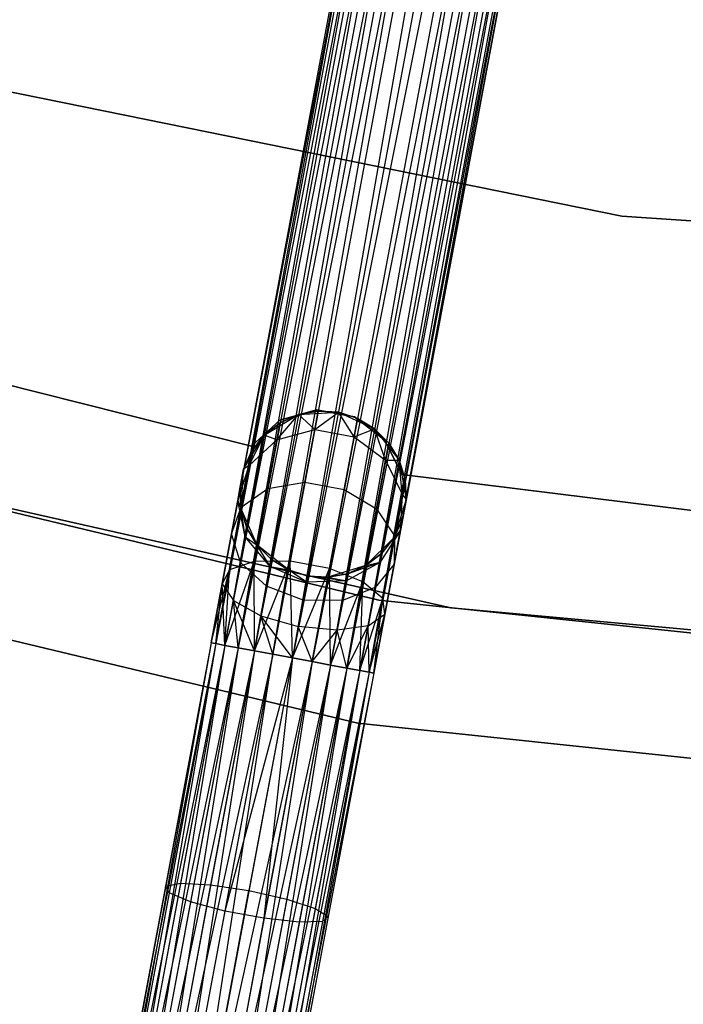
# Model space of a CAD drawing. Extents: x -91 to 92, y -91 to 92.
# Tile 53 of 256: x -15 to -7, y -66 to -54. Entities that reach past the tile are written whole.
import ezdxf

# ---------------------------------------------------------------- set-up
doc = ezdxf.new("R2010")
doc.units = 0
doc.header["$LTSCALE"] = 25.4
doc.layers.get('0').update_dxf_attribs({"linetype": 'CONTINUOUS'})

# ---------------------------------------------------------------- blocks, each defined once
blk = doc.blocks.new('NL2500012258_STL_2')
at = {"color": 0}
for p, q in [((83.471, -42.697, 177.379), (79.934, -61.62, 177.379)), ((83.471, -42.697, 177.621), (79.934, -61.62, 177.379)), ((83.471, -42.697, 177.621), (79.934, -61.62, 177.379)), ((83.471, -42.697, 177.379), (79.934, -61.62, 177.379)), ((79.934, -61.62, 177.379), (83.527, -42.708, 177.145)), ((79.934, -61.62, 177.379), (83.527, -42.708, 177.145)), ((79.99, -61.63, 177.855), (83.471, -42.697, 177.621)), ((79.99, -61.63, 177.855), (83.471, -42.697, 177.621)), ((83.527, -42.708, 177.855), (79.99, -61.63, 177.855)), ((83.527, -42.708, 177.855), (79.99, -61.63, 177.855)), ((83.638, -42.729, 178.068), (79.99, -61.63, 177.855)), ((83.638, -42.729, 178.068), (79.99, -61.63, 177.855)), ((83.527, -42.708, 177.145), (80.1, -61.651, 176.932)), ((83.527, -42.708, 177.145), (80.1, -61.651, 176.932)), ((83.638, -42.729, 176.932), (80.1, -61.651, 176.932)), ((83.638, -42.729, 176.932), (80.1, -61.651, 176.932)), ((80.1, -61.651, 176.932), (83.795, -42.758, 176.751)), ((80.1, -61.651, 176.932), (83.795, -42.758, 176.751)), ((80.258, -61.68, 178.249), (83.638, -42.729, 178.068)), ((80.258, -61.68, 178.249), (83.638, -42.729, 178.068)), ((83.795, -42.758, 178.249), (80.258, -61.68, 178.249)), ((83.795, -42.758, 178.249), (80.258, -61.68, 178.249)), ((83.795, -42.758, 176.751), (80.453, -61.717, 176.615)), ((83.795, -42.758, 176.751), (80.453, -61.717, 176.615)), ((83.99, -42.794, 178.385), (80.258, -61.68, 178.249)), ((83.99, -42.794, 178.385), (80.258, -61.68, 178.249)), ((83.99, -42.794, 176.615), (80.453, -61.717, 176.615)), ((83.99, -42.794, 176.615), (80.453, -61.717, 176.615)), ((80.453, -61.717, 176.615), (84.211, -42.836, 176.529)), ((80.453, -61.717, 176.615), (84.211, -42.836, 176.529)), ((80.674, -61.758, 178.471), (83.99, -42.794, 178.385)), ((80.674, -61.758, 178.471), (83.99, -42.794, 178.385)), ((84.211, -42.836, 178.471), (80.674, -61.758, 178.471)), ((84.211, -42.836, 178.471), (80.674, -61.758, 178.471)), ((84.211, -42.836, 176.529), (80.909, -61.802, 176.5)), ((84.211, -42.836, 176.529), (80.909, -61.802, 176.5)), ((84.447, -42.88, 178.5), (80.909, -61.802, 178.5)), ((84.447, -42.88, 178.5), (80.909, -61.802, 178.5)), ((84.447, -42.88, 176.5), (80.909, -61.802, 176.5)), ((84.447, -42.88, 176.5), (80.909, -61.802, 176.5)), ((84.682, -42.924, 176.529), (80.909, -61.802, 176.5)), ((84.682, -42.924, 176.529), (80.909, -61.802, 176.5)), ((84.682, -42.924, 178.471), (81.145, -61.846, 178.471)), ((84.682, -42.924, 178.471), (81.145, -61.846, 178.471)), ((84.903, -42.965, 178.385), (81.145, -61.846, 178.471)), ((84.903, -42.965, 178.385), (81.145, -61.846, 178.471)), ((84.682, -42.924, 176.529), (81.366, -61.887, 176.615)), ((84.682, -42.924, 176.529), (81.366, -61.887, 176.615)), ((84.903, -42.965, 176.615), (81.366, -61.887, 176.615)), ((84.903, -42.965, 176.615), (81.366, -61.887, 176.615)), ((81.366, -61.887, 176.615), (85.098, -43.002, 176.751)), ((81.366, -61.887, 176.615), (85.098, -43.002, 176.751)), ((81.561, -61.924, 178.249), (84.903, -42.965, 178.385)), ((81.561, -61.924, 178.249), (84.903, -42.965, 178.385)), ((85.098, -43.002, 178.249), (81.561, -61.924, 178.249)), ((85.098, -43.002, 178.249), (81.561, -61.924, 178.249)), ((85.098, -43.002, 176.751), (81.718, -61.953, 176.932)), ((85.098, -43.002, 176.751), (81.718, -61.953, 176.932)), ((85.256, -43.031, 178.068), (81.561, -61.924, 178.249)), ((85.256, -43.031, 178.068), (81.561, -61.924, 178.249)), ((85.256, -43.031, 176.932), (81.718, -61.953, 176.932)), ((85.256, -43.031, 176.932), (81.718, -61.953, 176.932)), ((81.718, -61.953, 176.932), (85.366, -43.052, 177.145)), ((81.718, -61.953, 176.932), (85.366, -43.052, 177.145)), ((81.829, -61.974, 177.855), (85.256, -43.031, 178.068)), ((81.829, -61.974, 177.855), (85.256, -43.031, 178.068)), ((85.366, -43.052, 177.855), (81.829, -61.974, 177.855)), ((85.366, -43.052, 177.855), (81.829, -61.974, 177.855)), ((85.422, -43.062, 177.621), (81.829, -61.974, 177.855)), ((85.422, -43.062, 177.621), (81.829, -61.974, 177.855)), ((85.366, -43.052, 177.145), (81.885, -61.984, 177.379)), ((85.366, -43.052, 177.145), (81.885, -61.984, 177.379)), ((81.885, -61.984, 177.379), (85.422, -43.062, 177.621)), ((85.422, -43.062, 177.379), (81.885, -61.984, 177.379)), ((81.885, -61.984, 177.379), (85.422, -43.062, 177.621)), ((85.422, -43.062, 177.379), (81.885, -61.984, 177.379)), ((77.402, -54.981, 20), (84.864, -56.498, 20)), ((84.864, -56.498, 22), (77.402, -54.981, 22)), ((84.864, -56.498, 22), (77.402, -54.981, 22)), ((77.402, -54.981, 20), (84.864, -56.498, 20)), ((84.864, -56.498, 20), (92.461, -57.006, 20)), ((92.461, -57.006, 22), (84.864, -56.498, 22)), ((84.864, -56.498, 22), (84.864, -56.498, 20)), ((84.864, -56.498, 22), (84.864, -56.498, 20)), ((92.461, -57.006, 22), (84.864, -56.498, 22)), ((84.864, -56.498, 20), (92.461, -57.006, 20)), ((80.419, -59.261, 22), (74.976, -57.889, 22)), ((74.976, -57.889, 20), (80.419, -59.261, 20)), ((74.976, -57.889, 20), (80.419, -59.261, 20)), ((80.419, -59.261, 22), (74.976, -57.889, 22)), ((81.2, -58.822, 22), (80.758, -58.949, 22)), ((80.758, -58.949, 20), (81.2, -58.822, 20)), ((80.758, -58.949, 20), (81.2, -58.822, 20)), ((81.2, -58.822, 22), (80.758, -58.949, 22)), ((81.22, -58.838, 25.5), (80.983, -58.88, 25.5)), ((80.983, -58.88, 20), (81.22, -58.838, 25.5)), ((81.22, -58.838, 25.5), (80.983, -58.88, 25.5)), ((80.983, -58.88, 20), (81.22, -58.838, 25.5)), ((80.983, -58.88, 20), (81.461, -58.853, 20)), ((80.983, -58.88, 20), (81.461, -58.853, 20)), ((81.179, -59.06, 26.637), (81.22, -58.838, 25.5)), ((81.179, -59.06, 26.637), (81.22, -58.838, 25.5)), ((81.179, -59.06, 26.637), (81.461, -58.853, 25.5)), ((81.179, -59.06, 26.637), (81.461, -58.853, 25.5)), ((81.653, -58.907, 22), (81.2, -58.822, 22)), ((81.2, -58.822, 22), (81.2, -58.822, 20)), ((81.2, -58.822, 20), (81.653, -58.907, 20)), ((81.2, -58.822, 22), (81.2, -58.822, 20)), ((81.2, -58.822, 20), (81.653, -58.907, 20)), ((81.653, -58.907, 22), (81.2, -58.822, 22)), ((81.461, -58.853, 25.5), (81.22, -58.838, 25.5)), ((81.22, -58.838, 25.5), (81.461, -58.853, 20)), ((81.461, -58.853, 25.5), (81.22, -58.838, 25.5)), ((81.22, -58.838, 25.5), (81.461, -58.853, 20)), ((81.461, -58.853, 20), (81.896, -59.051, 20)), ((81.649, -59.148, 26.637), (81.461, -58.853, 25.5)), ((81.649, -59.148, 26.637), (81.461, -58.853, 25.5)), ((81.691, -58.926, 25.5), (81.461, -58.853, 25.5)), ((81.461, -58.853, 25.5), (81.461, -58.853, 20)), ((81.461, -58.853, 25.5), (81.461, -58.853, 20)), ((81.691, -58.926, 25.5), (81.461, -58.853, 25.5)), ((81.691, -58.926, 25.5), (81.461, -58.853, 20)), ((81.691, -58.926, 25.5), (81.461, -58.853, 20)), ((81.461, -58.853, 20), (81.896, -59.051, 20)), ((80.758, -58.949, 22), (80.419, -59.261, 22)), ((80.419, -59.261, 20), (80.758, -58.949, 20)), ((80.419, -59.261, 20), (80.758, -58.949, 20)), ((80.758, -58.949, 22), (80.419, -59.261, 22)), ((80.572, -59.126, 20), (80.983, -58.88, 20)), ((80.572, -59.126, 20), (80.983, -58.88, 20)), ((80.763, -58.978, 25.5), (80.572, -59.126, 25.5)), ((80.572, -59.126, 20), (80.763, -58.978, 25.5)), ((80.763, -58.978, 25.5), (80.572, -59.126, 25.5)), ((80.572, -59.126, 20), (80.763, -58.978, 25.5)), ((80.724, -59.184, 26.552), (80.983, -58.88, 25.5)), ((80.724, -59.184, 26.552), (80.983, -58.88, 25.5)), ((80.724, -59.184, 26.552), (80.763, -58.978, 25.5)), ((80.724, -59.184, 26.552), (80.763, -58.978, 25.5)), ((80.758, -58.949, 22), (80.758, -58.949, 20)), ((80.758, -58.949, 22), (80.758, -58.949, 20)), ((80.983, -58.88, 25.5), (80.763, -58.978, 25.5)), ((80.763, -58.978, 25.5), (80.983, -58.88, 20)), ((80.763, -58.978, 25.5), (80.983, -58.88, 20)), ((80.983, -58.88, 25.5), (80.763, -58.978, 25.5)), ((81.179, -59.06, 26.637), (80.983, -58.88, 25.5)), ((81.179, -59.06, 26.637), (80.983, -58.88, 25.5)), ((80.983, -58.88, 25.5), (80.983, -58.88, 20)), ((80.983, -58.88, 25.5), (80.983, -58.88, 20)), ((81.649, -59.148, 26.637), (81.691, -58.926, 25.5)), ((81.649, -59.148, 26.637), (81.691, -58.926, 25.5)), ((82.02, -59.186, 22), (81.653, -58.907, 22)), ((81.653, -58.907, 22), (81.653, -58.907, 20)), ((81.653, -58.907, 20), (82.02, -59.186, 20)), ((81.653, -58.907, 22), (81.653, -58.907, 20)), ((81.653, -58.907, 20), (82.02, -59.186, 20)), ((82.02, -59.186, 22), (81.653, -58.907, 22)), ((81.896, -59.051, 25.5), (81.691, -58.926, 25.5)), ((81.691, -58.926, 25.5), (81.896, -59.051, 20)), ((81.691, -58.926, 25.5), (81.896, -59.051, 20)), ((81.896, -59.051, 25.5), (81.691, -58.926, 25.5)), ((80.724, -59.184, 26.552), (81.179, -59.06, 26.637)), ((80.724, -59.184, 26.552), (81.179, -59.06, 26.637)), ((81.06, -59.693, 27.601), (81.179, -59.06, 26.637)), ((81.06, -59.693, 27.601), (81.179, -59.06, 26.637)), ((81.179, -59.06, 26.637), (81.649, -59.148, 26.637)), ((81.179, -59.06, 26.637), (81.649, -59.148, 26.637)), ((81.649, -59.148, 26.637), (81.896, -59.051, 25.5)), ((81.649, -59.148, 26.637), (81.896, -59.051, 25.5)), ((81.896, -59.051, 20), (82.19, -59.429, 20)), ((82.028, -59.428, 26.552), (81.896, -59.051, 25.5)), ((82.028, -59.428, 26.552), (81.896, -59.051, 25.5)), ((82.066, -59.222, 25.5), (81.896, -59.051, 25.5)), ((81.896, -59.051, 20), (82.066, -59.222, 25.5)), ((81.896, -59.051, 20), (82.19, -59.429, 20)), ((81.896, -59.051, 25.5), (81.896, -59.051, 20)), ((81.896, -59.051, 25.5), (81.896, -59.051, 20)), ((82.066, -59.222, 25.5), (81.896, -59.051, 25.5)), ((81.896, -59.051, 20), (82.066, -59.222, 25.5)), ((81.948, -61.108, 26.5), (74.063, -59.213, 26.5)), ((74.063, -59.213, 17), (81.948, -61.108, 17)), ((74.063, -59.213, 17), (81.948, -61.108, 17)), ((81.948, -61.108, 26.5), (74.063, -59.213, 26.5)), ((80.323, -59.535, 20), (80.572, -59.126, 20)), ((80.323, -59.535, 20), (80.572, -59.126, 20)), ((80.39, -59.492, 26.401), (80.572, -59.126, 25.5)), ((80.39, -59.492, 26.401), (80.572, -59.126, 25.5)), ((80.39, -59.492, 26.401), (80.724, -59.184, 26.552)), ((80.39, -59.492, 26.401), (80.724, -59.184, 26.552)), ((80.572, -59.126, 25.5), (80.423, -59.316, 25.5)), ((80.423, -59.316, 25.5), (80.572, -59.126, 20)), ((80.423, -59.316, 25.5), (80.572, -59.126, 20)), ((80.572, -59.126, 25.5), (80.423, -59.316, 25.5)), ((80.724, -59.184, 26.552), (80.572, -59.126, 25.5)), ((80.724, -59.184, 26.552), (80.572, -59.126, 25.5)), ((80.572, -59.126, 25.5), (80.572, -59.126, 20)), ((80.572, -59.126, 25.5), (80.572, -59.126, 20)), ((80.615, -59.77, 27.443), (80.724, -59.184, 26.552)), ((80.615, -59.77, 27.443), (80.724, -59.184, 26.552)), ((81.531, -59.781, 27.601), (81.649, -59.148, 26.637)), ((81.531, -59.781, 27.601), (81.649, -59.148, 26.637)), ((81.649, -59.148, 26.637), (82.028, -59.428, 26.552)), ((81.649, -59.148, 26.637), (82.028, -59.428, 26.552)), ((82.223, -59.599, 22), (82.02, -59.186, 22)), ((82.02, -59.186, 22), (82.02, -59.186, 20)), ((82.02, -59.186, 20), (82.223, -59.599, 20)), ((82.02, -59.186, 22), (82.02, -59.186, 20)), ((82.02, -59.186, 20), (82.223, -59.599, 20)), ((82.223, -59.599, 22), (82.02, -59.186, 22)), ((80.423, -59.316, 25.5), (80.323, -59.535, 25.5)), ((80.323, -59.535, 20), (80.423, -59.316, 25.5)), ((80.423, -59.316, 25.5), (80.323, -59.535, 25.5)), ((80.323, -59.535, 20), (80.423, -59.316, 25.5)), ((80.39, -59.492, 26.401), (80.423, -59.316, 25.5)), ((80.39, -59.492, 26.401), (80.423, -59.316, 25.5)), ((80.419, -59.261, 22), (80.419, -59.261, 20)), ((80.419, -59.261, 22), (80.419, -59.261, 20)), ((82.028, -59.428, 26.552), (82.066, -59.222, 25.5)), ((82.028, -59.428, 26.552), (82.066, -59.222, 25.5)), ((82.19, -59.429, 25.5), (82.066, -59.222, 25.5)), ((82.066, -59.222, 25.5), (82.19, -59.429, 20)), ((82.066, -59.222, 25.5), (82.19, -59.429, 20)), ((82.19, -59.429, 25.5), (82.066, -59.222, 25.5)), ((74.907, -59.417, 19), (82.812, -61.2, 19)), ((82.812, -61.2, 20), (74.907, -59.417, 20)), ((74.907, -59.417, 19), (82.812, -61.2, 19)), ((82.812, -61.2, 20), (74.907, -59.417, 20)), ((81.918, -60.013, 27.443), (82.028, -59.428, 26.552)), ((81.918, -60.013, 27.443), (82.028, -59.428, 26.552)), ((82.028, -59.428, 26.552), (82.19, -59.429, 25.5)), ((82.028, -59.428, 26.552), (82.19, -59.429, 25.5)), ((82.028, -59.428, 26.552), (82.228, -59.835, 26.401)), ((82.028, -59.428, 26.552), (82.228, -59.835, 26.401)), ((82.19, -59.429, 20), (82.275, -59.9, 20)), ((82.228, -59.835, 26.401), (82.19, -59.429, 25.5)), ((82.228, -59.835, 26.401), (82.19, -59.429, 25.5)), ((82.261, -59.659, 25.5), (82.19, -59.429, 25.5)), ((82.19, -59.429, 20), (82.261, -59.659, 25.5)), ((82.19, -59.429, 20), (82.275, -59.9, 20)), ((82.19, -59.429, 25.5), (82.19, -59.429, 20)), ((82.19, -59.429, 25.5), (82.19, -59.429, 20)), ((82.261, -59.659, 25.5), (82.19, -59.429, 25.5)), ((82.19, -59.429, 20), (82.261, -59.659, 25.5)), ((80.253, -59.913, 26.219), (80.39, -59.492, 26.401)), ((80.253, -59.913, 26.219), (80.39, -59.492, 26.401)), ((80.253, -59.913, 26.219), (80.323, -59.535, 25.5)), ((80.253, -59.913, 26.219), (80.323, -59.535, 25.5)), ((80.279, -59.772, 25.5), (80.323, -59.535, 20)), ((80.279, -59.772, 25.5), (80.323, -59.535, 20)), ((80.293, -60.013, 20), (80.323, -59.535, 20)), ((80.293, -60.013, 20), (80.323, -59.535, 20)), ((80.296, -59.994, 27.165), (80.39, -59.492, 26.401)), ((80.296, -59.994, 27.165), (80.39, -59.492, 26.401)), ((80.39, -59.492, 26.401), (80.323, -59.535, 25.5)), ((80.39, -59.492, 26.401), (80.323, -59.535, 25.5)), ((80.323, -59.535, 25.5), (80.323, -59.535, 20)), ((80.323, -59.535, 25.5), (80.323, -59.535, 20)), ((87.792, -60.292, 22), (82.223, -59.599, 22)), ((82.223, -59.599, 22), (82.223, -59.599, 20)), ((82.223, -59.599, 20), (87.792, -60.292, 20)), ((82.223, -59.599, 22), (82.223, -59.599, 20)), ((82.223, -59.599, 20), (87.792, -60.292, 20)), ((87.792, -60.292, 22), (82.223, -59.599, 22)), ((82.228, -59.835, 26.401), (82.261, -59.659, 25.5)), ((82.228, -59.835, 26.401), (82.261, -59.659, 25.5)), ((82.275, -59.9, 25.5), (82.261, -59.659, 25.5)), ((82.261, -59.659, 25.5), (82.275, -59.9, 20)), ((82.261, -59.659, 25.5), (82.275, -59.9, 20)), ((82.275, -59.9, 25.5), (82.261, -59.659, 25.5)), ((80.253, -59.913, 26.219), (80.279, -59.772, 25.5)), ((80.253, -59.913, 26.219), (80.279, -59.772, 25.5)), ((80.279, -59.772, 25.5), (80.293, -60.013, 25.5)), ((80.293, -60.013, 20), (80.279, -59.772, 25.5)), ((80.279, -59.772, 25.5), (80.293, -60.013, 25.5)), ((80.293, -60.013, 20), (80.279, -59.772, 25.5)), ((80.296, -59.994, 27.165), (80.615, -59.77, 27.443)), ((80.296, -59.994, 27.165), (80.615, -59.77, 27.443)), ((80.451, -60.646, 28.039), (80.615, -59.77, 27.443)), ((80.451, -60.646, 28.039), (80.615, -59.77, 27.443)), ((80.615, -59.77, 27.443), (81.06, -59.693, 27.601)), ((80.615, -59.77, 27.443), (81.06, -59.693, 27.601)), ((80.883, -60.64, 28.245), (81.06, -59.693, 27.601)), ((80.883, -60.64, 28.245), (81.06, -59.693, 27.601)), ((81.06, -59.693, 27.601), (81.531, -59.781, 27.601)), ((81.06, -59.693, 27.601), (81.531, -59.781, 27.601)), ((81.354, -60.728, 28.245), (81.531, -59.781, 27.601)), ((81.354, -60.728, 28.245), (81.531, -59.781, 27.601)), ((81.531, -59.781, 27.601), (81.918, -60.013, 27.443)), ((81.531, -59.781, 27.601), (81.918, -60.013, 27.443)), ((80.178, -60.313, 26.829), (80.253, -59.913, 26.219)), ((80.178, -60.313, 26.829), (80.253, -59.913, 26.219)), ((80.344, -60.35, 26.048), (80.253, -59.913, 26.219)), ((80.253, -59.913, 26.219), (80.293, -60.013, 25.5)), ((80.253, -59.913, 26.219), (80.293, -60.013, 25.5)), ((80.344, -60.35, 26.048), (80.253, -59.913, 26.219)), ((82.275, -59.9, 20), (82.131, -60.356, 20)), ((82.275, -59.9, 20), (82.131, -60.356, 20)), ((82.134, -60.337, 27.165), (82.228, -59.835, 26.401)), ((82.134, -60.337, 27.165), (82.228, -59.835, 26.401)), ((82.228, -59.835, 26.401), (82.204, -60.278, 26.219)), ((82.228, -59.835, 26.401), (82.204, -60.278, 26.219)), ((82.204, -60.278, 26.219), (82.275, -59.9, 25.5)), ((82.204, -60.278, 26.219), (82.275, -59.9, 25.5)), ((82.228, -59.835, 26.401), (82.275, -59.9, 25.5)), ((82.228, -59.835, 26.401), (82.275, -59.9, 25.5)), ((82.275, -59.9, 20), (82.231, -60.137, 25.5)), ((82.275, -59.9, 20), (82.231, -60.137, 25.5)), ((82.275, -59.9, 25.5), (82.275, -59.9, 20)), ((82.275, -59.9, 25.5), (82.275, -59.9, 20)), ((80.156, -60.744, 27.675), (80.296, -59.994, 27.165)), ((80.156, -60.744, 27.675), (80.296, -59.994, 27.165)), ((80.178, -60.313, 26.829), (80.296, -59.994, 27.165)), ((80.178, -60.313, 26.829), (80.296, -59.994, 27.165)), ((80.488, -60.45, 20), (80.293, -60.013, 20)), ((80.344, -60.35, 26.048), (80.293, -60.013, 25.5)), ((80.293, -60.013, 25.5), (80.364, -60.243, 25.5)), ((80.344, -60.35, 26.048), (80.293, -60.013, 25.5)), ((80.364, -60.243, 25.5), (80.293, -60.013, 20)), ((80.488, -60.45, 20), (80.293, -60.013, 20)), ((80.364, -60.243, 25.5), (80.293, -60.013, 20)), ((80.293, -60.013, 25.5), (80.364, -60.243, 25.5)), ((80.293, -60.013, 25.5), (80.293, -60.013, 20)), ((80.293, -60.013, 25.5), (80.293, -60.013, 20)), ((81.755, -60.89, 28.039), (81.918, -60.013, 27.443)), ((81.755, -60.89, 28.039), (81.918, -60.013, 27.443)), ((81.918, -60.013, 27.443), (82.134, -60.337, 27.165)), ((81.918, -60.013, 27.443), (82.134, -60.337, 27.165)), ((82.131, -60.356, 25.5), (82.231, -60.137, 25.5)), ((82.231, -60.137, 25.5), (82.131, -60.356, 20)), ((82.231, -60.137, 25.5), (82.131, -60.356, 20)), ((82.131, -60.356, 25.5), (82.231, -60.137, 25.5)), ((82.204, -60.278, 26.219), (82.231, -60.137, 25.5)), ((82.204, -60.278, 26.219), (82.231, -60.137, 25.5)), ((80.344, -60.35, 26.048), (80.364, -60.243, 25.5)), ((80.344, -60.35, 26.048), (80.364, -60.243, 25.5)), ((80.364, -60.243, 25.5), (80.488, -60.45, 25.5)), ((80.488, -60.45, 20), (80.364, -60.243, 25.5)), ((80.364, -60.243, 25.5), (80.488, -60.45, 25.5)), ((80.488, -60.45, 20), (80.364, -60.243, 25.5)), ((82.204, -60.278, 26.219), (81.961, -60.653, 26.048)), ((82.204, -60.278, 26.219), (81.961, -60.653, 26.048)), ((81.981, -60.546, 25.5), (82.204, -60.278, 26.219)), ((81.981, -60.546, 25.5), (82.204, -60.278, 26.219)), ((82.129, -60.678, 26.829), (82.204, -60.278, 26.219)), ((82.129, -60.678, 26.829), (82.204, -60.278, 26.219)), ((82.131, -60.356, 25.5), (82.204, -60.278, 26.219)), ((82.131, -60.356, 25.5), (82.204, -60.278, 26.219)), ((80.066, -60.913, 27.236), (80.178, -60.313, 26.829)), ((80.066, -60.913, 27.236), (80.178, -60.313, 26.829)), ((80.286, -60.655, 26.513), (80.178, -60.313, 26.829)), ((80.286, -60.655, 26.513), (80.178, -60.313, 26.829)), ((80.286, -60.655, 26.513), (80.344, -60.35, 26.048)), ((80.286, -60.655, 26.513), (80.344, -60.35, 26.048)), ((80.642, -60.704, 25.927), (80.344, -60.35, 26.048)), ((80.344, -60.35, 26.048), (80.488, -60.45, 25.5)), ((80.344, -60.35, 26.048), (80.488, -60.45, 25.5)), ((80.642, -60.704, 25.927), (80.344, -60.35, 26.048)), ((82.131, -60.356, 20), (81.791, -60.694, 20)), ((82.131, -60.356, 20), (81.791, -60.694, 20)), ((81.981, -60.546, 25.5), (82.131, -60.356, 25.5)), ((82.131, -60.356, 20), (81.981, -60.546, 25.5)), ((81.981, -60.546, 25.5), (82.131, -60.356, 25.5)), ((82.131, -60.356, 20), (81.981, -60.546, 25.5)), ((81.994, -61.088, 27.675), (82.134, -60.337, 27.165)), ((81.994, -61.088, 27.675), (82.134, -60.337, 27.165)), ((82.134, -60.337, 27.165), (82.129, -60.678, 26.829)), ((82.134, -60.337, 27.165), (82.129, -60.678, 26.829)), ((82.131, -60.356, 25.5), (82.131, -60.356, 20)), ((82.131, -60.356, 25.5), (82.131, -60.356, 20)), ((80.863, -60.746, 20), (80.488, -60.45, 20)), ((80.642, -60.704, 25.927), (80.488, -60.45, 25.5)), ((80.488, -60.45, 25.5), (80.657, -60.621, 25.5)), ((80.642, -60.704, 25.927), (80.488, -60.45, 25.5)), ((80.657, -60.621, 25.5), (80.488, -60.45, 20)), ((80.863, -60.746, 20), (80.488, -60.45, 20)), ((80.657, -60.621, 25.5), (80.488, -60.45, 20)), ((80.488, -60.45, 25.5), (80.657, -60.621, 25.5)), ((80.488, -60.45, 25.5), (80.488, -60.45, 20)), ((80.488, -60.45, 25.5), (80.488, -60.45, 20)), ((80.642, -60.704, 25.927), (80.657, -60.621, 25.5)), ((80.642, -60.704, 25.927), (80.657, -60.621, 25.5)), ((80.657, -60.621, 25.5), (80.863, -60.746, 25.5)), ((80.863, -60.746, 20), (80.657, -60.621, 25.5)), ((80.657, -60.621, 25.5), (80.863, -60.746, 25.5)), ((80.863, -60.746, 20), (80.657, -60.621, 25.5)), ((81.791, -60.694, 25.5), (81.981, -60.546, 25.5)), ((81.981, -60.546, 25.5), (81.791, -60.694, 20)), ((81.981, -60.546, 25.5), (81.791, -60.694, 20)), ((81.791, -60.694, 25.5), (81.981, -60.546, 25.5)), ((81.961, -60.653, 26.048), (81.981, -60.546, 25.5)), ((81.961, -60.653, 26.048), (81.981, -60.546, 25.5)), ((73.618, -60.646, 26.5), (81.694, -62.587, 26.5)), ((81.694, -62.587, 17), (73.618, -60.646, 17)), ((73.618, -60.646, 26.5), (81.694, -62.587, 26.5)), ((81.694, -62.587, 17), (73.618, -60.646, 17)), ((79.934, -61.62, 27.621), (80.156, -60.744, 27.675)), ((79.934, -61.62, 27.621), (80.156, -60.744, 27.675)), ((79.99, -61.63, 27.855), (80.156, -60.744, 27.675)), ((79.99, -61.63, 27.855), (80.156, -60.744, 27.675)), ((80.156, -60.744, 27.675), (80.066, -60.913, 27.236)), ((80.156, -60.744, 27.675), (80.066, -60.913, 27.236)), ((80.1, -61.651, 28.068), (80.451, -60.646, 28.039)), ((80.1, -61.651, 28.068), (80.451, -60.646, 28.039)), ((80.1, -61.651, 28.068), (80.156, -60.744, 27.675)), ((80.1, -61.651, 28.068), (80.156, -60.744, 27.675)), ((80.451, -60.646, 28.039), (80.156, -60.744, 27.675)), ((80.451, -60.646, 28.039), (80.156, -60.744, 27.675)), ((80.201, -61.112, 26.823), (80.286, -60.655, 26.513)), ((80.201, -61.112, 26.823), (80.286, -60.655, 26.513)), ((80.258, -61.68, 28.249), (80.451, -60.646, 28.039)), ((80.258, -61.68, 28.249), (80.451, -60.646, 28.039)), ((80.597, -60.942, 26.288), (80.286, -60.655, 26.513)), ((80.597, -60.942, 26.288), (80.286, -60.655, 26.513)), ((80.883, -60.64, 28.245), (80.451, -60.646, 28.039)), ((80.883, -60.64, 28.245), (80.451, -60.646, 28.039)), ((80.453, -61.717, 28.385), (80.451, -60.646, 28.039)), ((80.453, -61.717, 28.385), (80.451, -60.646, 28.039)), ((80.453, -61.717, 28.385), (80.883, -60.64, 28.245)), ((80.453, -61.717, 28.385), (80.883, -60.64, 28.245)), ((80.597, -60.942, 26.288), (80.642, -60.704, 25.927)), ((80.597, -60.942, 26.288), (80.642, -60.704, 25.927)), ((81.079, -60.894, 25.883), (80.642, -60.704, 25.927)), ((80.642, -60.704, 25.927), (80.863, -60.746, 25.5)), ((80.642, -60.704, 25.927), (80.863, -60.746, 25.5)), ((81.079, -60.894, 25.883), (80.642, -60.704, 25.927)), ((80.674, -61.758, 28.471), (80.883, -60.64, 28.245)), ((80.674, -61.758, 28.471), (80.883, -60.64, 28.245)), ((81.093, -60.819, 20), (80.863, -60.746, 20)), ((81.079, -60.894, 25.883), (80.863, -60.746, 25.5)), ((80.863, -60.746, 25.5), (81.093, -60.819, 25.5)), ((81.079, -60.894, 25.883), (80.863, -60.746, 25.5)), ((80.863, -60.746, 25.5), (81.093, -60.819, 25.5)), ((80.863, -60.746, 25.5), (80.863, -60.746, 20)), ((81.093, -60.819, 20), (80.863, -60.746, 20)), ((80.863, -60.746, 25.5), (80.863, -60.746, 20)), ((80.909, -61.802, 28.5), (80.883, -60.64, 28.245)), ((80.909, -61.802, 28.5), (80.883, -60.64, 28.245)), ((81.354, -60.728, 28.245), (80.883, -60.64, 28.245)), ((81.354, -60.728, 28.245), (80.883, -60.64, 28.245)), ((80.909, -61.802, 28.5), (81.354, -60.728, 28.245)), ((80.909, -61.802, 28.5), (81.354, -60.728, 28.245)), ((81.145, -61.846, 28.471), (81.354, -60.728, 28.245)), ((81.145, -61.846, 28.471), (81.354, -60.728, 28.245)), ((81.791, -60.694, 20), (81.334, -60.834, 20)), ((81.791, -60.694, 20), (81.334, -60.834, 20)), ((81.366, -61.887, 28.385), (81.354, -60.728, 28.245)), ((81.366, -61.887, 28.385), (81.354, -60.728, 28.245)), ((81.755, -60.89, 28.039), (81.354, -60.728, 28.245)), ((81.755, -60.89, 28.039), (81.354, -60.728, 28.245)), ((81.555, -60.875, 25.927), (81.961, -60.653, 26.048)), ((81.555, -60.875, 25.927), (81.961, -60.653, 26.048)), ((81.571, -60.792, 25.5), (81.961, -60.653, 26.048)), ((81.571, -60.792, 25.5), (81.961, -60.653, 26.048)), ((81.571, -60.792, 25.5), (81.791, -60.694, 25.5)), ((81.791, -60.694, 20), (81.571, -60.792, 25.5)), ((81.571, -60.792, 25.5), (81.791, -60.694, 25.5)), ((81.791, -60.694, 20), (81.571, -60.792, 25.5)), ((81.791, -60.694, 25.5), (81.961, -60.653, 26.048)), ((81.791, -60.694, 25.5), (81.961, -60.653, 26.048)), ((81.791, -60.694, 25.5), (81.791, -60.694, 20)), ((81.791, -60.694, 25.5), (81.791, -60.694, 20)), ((81.904, -60.958, 26.513), (81.961, -60.653, 26.048)), ((81.904, -60.958, 26.513), (81.961, -60.653, 26.048)), ((82.129, -60.678, 26.829), (81.904, -60.958, 26.513)), ((82.129, -60.678, 26.829), (81.904, -60.958, 26.513)), ((82.017, -61.277, 27.236), (82.129, -60.678, 26.829)), ((82.017, -61.277, 27.236), (82.129, -60.678, 26.829)), ((81.093, -60.819, 25.5), (81.079, -60.894, 25.883)), ((81.093, -60.819, 25.5), (81.079, -60.894, 25.883)), ((81.334, -60.834, 20), (81.093, -60.819, 20)), ((81.093, -60.819, 25.5), (81.334, -60.834, 25.5)), ((81.555, -60.875, 25.927), (81.093, -60.819, 25.5)), ((81.555, -60.875, 25.927), (81.093, -60.819, 25.5)), ((81.093, -60.819, 25.5), (81.334, -60.834, 25.5)), ((81.093, -60.819, 25.5), (81.093, -60.819, 20)), ((81.334, -60.834, 20), (81.093, -60.819, 20)), ((81.093, -60.819, 25.5), (81.093, -60.819, 20)), ((81.334, -60.834, 25.5), (81.571, -60.792, 25.5)), ((81.571, -60.792, 25.5), (81.334, -60.834, 20)), ((81.571, -60.792, 25.5), (81.334, -60.834, 20)), ((81.334, -60.834, 25.5), (81.571, -60.792, 25.5)), ((81.334, -60.834, 25.5), (81.555, -60.875, 25.927)), ((81.334, -60.834, 25.5), (81.555, -60.875, 25.927)), ((81.334, -60.834, 25.5), (81.334, -60.834, 20)), ((81.334, -60.834, 25.5), (81.334, -60.834, 20)), ((81.571, -60.792, 25.5), (81.555, -60.875, 25.927)), ((81.571, -60.792, 25.5), (81.555, -60.875, 25.927)), ((79.934, -61.62, 27.621), (80.066, -60.913, 27.236)), ((79.934, -61.62, 27.379), (80.066, -60.913, 27.236)), ((79.934, -61.62, 27.379), (80.066, -60.913, 27.236)), ((79.934, -61.62, 27.621), (80.066, -60.913, 27.236)), ((79.99, -61.63, 27.145), (80.066, -60.913, 27.236)), ((79.99, -61.63, 27.145), (80.066, -60.913, 27.236)), ((80.1, -61.651, 26.932), (80.066, -60.913, 27.236)), ((80.066, -60.913, 27.236), (80.201, -61.112, 26.823)), ((80.1, -61.651, 26.932), (80.066, -60.913, 27.236)), ((80.066, -60.913, 27.236), (80.201, -61.112, 26.823)), ((80.531, -61.297, 26.53), (80.597, -60.942, 26.288)), ((80.531, -61.297, 26.53), (80.597, -60.942, 26.288)), ((81.039, -61.107, 26.207), (80.597, -60.942, 26.288)), ((81.039, -61.107, 26.207), (80.597, -60.942, 26.288)), ((81.079, -60.894, 25.883), (81.039, -61.107, 26.207)), ((81.079, -60.894, 25.883), (81.039, -61.107, 26.207)), ((81.555, -60.875, 25.927), (81.079, -60.894, 25.883)), ((81.555, -60.875, 25.927), (81.079, -60.894, 25.883)), ((81.366, -61.887, 28.385), (81.755, -60.89, 28.039)), ((81.366, -61.887, 28.385), (81.755, -60.89, 28.039)), ((81.511, -61.113, 26.288), (81.555, -60.875, 25.927)), ((81.511, -61.113, 26.288), (81.555, -60.875, 25.927)), ((81.904, -60.958, 26.513), (81.511, -61.113, 26.288)), ((81.904, -60.958, 26.513), (81.511, -61.113, 26.288)), ((81.561, -61.924, 28.249), (81.755, -60.89, 28.039)), ((81.561, -61.924, 28.249), (81.755, -60.89, 28.039)), ((81.718, -61.953, 28.068), (81.755, -60.89, 28.039)), ((81.718, -61.953, 28.068), (81.755, -60.89, 28.039)), ((81.994, -61.088, 27.675), (81.755, -60.89, 28.039)), ((81.994, -61.088, 27.675), (81.755, -60.89, 28.039)), ((81.819, -61.415, 26.823), (81.904, -60.958, 26.513)), ((81.819, -61.415, 26.823), (81.904, -60.958, 26.513)), ((81.039, -61.107, 26.207), (80.98, -61.426, 26.424)), ((81.039, -61.107, 26.207), (80.98, -61.426, 26.424)), ((81.511, -61.113, 26.288), (81.039, -61.107, 26.207)), ((81.511, -61.113, 26.288), (81.039, -61.107, 26.207)), ((81.718, -61.953, 28.068), (81.994, -61.088, 27.675)), ((81.718, -61.953, 28.068), (81.994, -61.088, 27.675)), ((81.829, -61.974, 27.855), (81.994, -61.088, 27.675)), ((81.829, -61.974, 27.855), (81.994, -61.088, 27.675)), ((81.885, -61.984, 27.621), (81.994, -61.088, 27.675)), ((81.885, -61.984, 27.621), (81.994, -61.088, 27.675)), ((82.017, -61.277, 27.236), (81.994, -61.088, 27.675)), ((82.017, -61.277, 27.236), (81.994, -61.088, 27.675)), ((80.1, -61.651, 26.932), (80.201, -61.112, 26.823)), ((80.1, -61.651, 26.932), (80.201, -61.112, 26.823)), ((80.453, -61.717, 26.615), (80.201, -61.112, 26.823)), ((80.201, -61.112, 26.823), (80.531, -61.297, 26.53)), ((80.258, -61.68, 26.751), (80.201, -61.112, 26.823)), ((80.453, -61.717, 26.615), (80.201, -61.112, 26.823)), ((80.258, -61.68, 26.751), (80.201, -61.112, 26.823)), ((80.201, -61.112, 26.823), (80.531, -61.297, 26.53)), ((81.445, -61.468, 26.53), (81.511, -61.113, 26.288)), ((81.445, -61.468, 26.53), (81.511, -61.113, 26.288)), ((90.014, -61.958, 26.5), (81.948, -61.108, 26.5)), ((81.948, -61.108, 17), (90.014, -61.958, 17)), ((81.948, -61.108, 17), (90.014, -61.958, 17)), ((81.948, -61.108, 17), (81.948, -61.108, 26.5)), ((90.014, -61.958, 26.5), (81.948, -61.108, 26.5)), ((81.948, -61.108, 17), (81.948, -61.108, 26.5)), ((82.812, -61.2, 19), (82.812, -61.2, 20)), ((82.812, -61.2, 19), (90.882, -61.936, 19)), ((90.882, -61.936, 20), (82.812, -61.2, 20)), ((82.812, -61.2, 19), (82.812, -61.2, 20)), ((82.812, -61.2, 19), (90.882, -61.936, 19)), ((90.882, -61.936, 20), (82.812, -61.2, 20)), ((80.453, -61.717, 26.615), (80.531, -61.297, 26.53)), ((80.453, -61.717, 26.615), (80.531, -61.297, 26.53)), ((80.531, -61.297, 26.53), (80.98, -61.426, 26.424)), ((80.909, -61.802, 26.5), (80.531, -61.297, 26.53)), ((80.674, -61.758, 26.529), (80.531, -61.297, 26.53)), ((80.909, -61.802, 26.5), (80.531, -61.297, 26.53)), ((80.674, -61.758, 26.529), (80.531, -61.297, 26.53)), ((80.531, -61.297, 26.53), (80.98, -61.426, 26.424)), ((81.819, -61.415, 26.823), (82.017, -61.277, 27.236)), ((81.819, -61.415, 26.823), (82.017, -61.277, 27.236)), ((81.829, -61.974, 27.145), (82.017, -61.277, 27.236)), ((81.829, -61.974, 27.145), (82.017, -61.277, 27.236)), ((81.885, -61.984, 27.379), (82.017, -61.277, 27.236)), ((81.885, -61.984, 27.621), (82.017, -61.277, 27.236)), ((81.885, -61.984, 27.621), (82.017, -61.277, 27.236)), ((81.885, -61.984, 27.379), (82.017, -61.277, 27.236)), ((80.98, -61.426, 26.424), (80.909, -61.802, 26.5)), ((80.98, -61.426, 26.424), (80.909, -61.802, 26.5)), ((81.445, -61.468, 26.53), (80.98, -61.426, 26.424)), ((81.445, -61.468, 26.53), (80.98, -61.426, 26.424)), ((81.145, -61.846, 26.529), (80.98, -61.426, 26.424)), ((81.145, -61.846, 26.529), (80.98, -61.426, 26.424)), ((81.819, -61.415, 26.823), (81.445, -61.468, 26.53)), ((81.819, -61.415, 26.823), (81.445, -61.468, 26.53)), ((81.561, -61.924, 26.751), (81.819, -61.415, 26.823)), ((81.561, -61.924, 26.751), (81.819, -61.415, 26.823)), ((81.718, -61.953, 26.932), (81.819, -61.415, 26.823)), ((81.718, -61.953, 26.932), (81.819, -61.415, 26.823)), ((81.829, -61.974, 27.145), (81.819, -61.415, 26.823)), ((81.829, -61.974, 27.145), (81.819, -61.415, 26.823)), ((81.145, -61.846, 26.529), (81.445, -61.468, 26.53)), ((81.145, -61.846, 26.529), (81.445, -61.468, 26.53)), ((81.366, -61.887, 26.615), (81.445, -61.468, 26.53)), ((81.366, -61.887, 26.615), (81.445, -61.468, 26.53)), ((81.561, -61.924, 26.751), (81.445, -61.468, 26.53)), ((81.561, -61.924, 26.751), (81.445, -61.468, 26.53)), ((79.934, -61.62, 27.621), (78.52, -69.181, 27.621)), ((79.934, -61.62, 27.621), (78.52, -69.181, 27.621)), ((79.934, -61.62, 27.379), (78.52, -69.181, 27.621)), ((79.934, -61.62, 27.379), (78.52, -69.181, 27.621)), ((79.99, -61.63, 27.855), (78.52, -69.181, 27.621)), ((79.99, -61.63, 27.855), (78.52, -69.181, 27.621)), ((79.934, -61.62, 27.379), (78.577, -69.191, 27.145)), ((79.934, -61.62, 27.379), (78.577, -69.191, 27.145)), ((79.99, -61.63, 27.145), (78.577, -69.191, 27.145)), ((79.99, -61.63, 27.145), (78.577, -69.191, 27.145)), ((80.1, -61.651, 26.932), (78.577, -69.191, 27.145)), ((80.1, -61.651, 26.932), (78.577, -69.191, 27.145)), ((79.99, -61.63, 27.855), (78.687, -69.212, 28.068)), ((79.99, -61.63, 27.855), (78.687, -69.212, 28.068)), ((80.1, -61.651, 28.068), (78.687, -69.212, 28.068)), ((80.1, -61.651, 28.068), (78.687, -69.212, 28.068)), ((80.258, -61.68, 28.249), (78.687, -69.212, 28.068)), ((80.258, -61.68, 28.249), (78.687, -69.212, 28.068)), ((80.1, -61.651, 26.932), (78.844, -69.241, 26.751)), ((80.1, -61.651, 26.932), (78.844, -69.241, 26.751)), ((80.258, -61.68, 26.751), (78.844, -69.241, 26.751)), ((80.258, -61.68, 26.751), (78.844, -69.241, 26.751)), ((80.258, -61.68, 28.249), (79.039, -69.278, 28.385)), ((80.258, -61.68, 28.249), (79.039, -69.278, 28.385)), ((79.934, -61.62, 177.379), (79.387, -64.542, 177.156)), ((79.934, -61.62, 177.379), (79.387, -64.542, 177.156)), ((79.99, -61.63, 177.855), (79.431, -64.622, 177.626)), ((79.99, -61.63, 177.855), (79.431, -64.622, 177.626)), ((80.1, -61.651, 176.932), (79.567, -64.507, 176.713)), ((80.1, -61.651, 176.932), (79.567, -64.507, 176.713)), ((80.258, -61.68, 178.249), (79.687, -64.73, 178.015)), ((80.258, -61.68, 178.249), (79.687, -64.73, 178.015)), ((80.1, -61.651, 176.932), (79.934, -61.62, 177.379)), ((79.934, -61.62, 177.379), (79.99, -61.63, 177.855)), ((79.934, -61.62, 177.379), (79.99, -61.63, 177.855)), ((80.1, -61.651, 176.932), (79.934, -61.62, 177.379)), ((79.99, -61.63, 27.855), (79.934, -61.62, 27.621)), ((79.934, -61.62, 27.379), (79.99, -61.63, 27.145)), ((79.934, -61.62, 27.379), (79.99, -61.63, 27.145)), ((79.99, -61.63, 27.855), (79.934, -61.62, 27.621)), ((79.99, -61.63, 177.855), (80.258, -61.68, 178.249)), ((79.99, -61.63, 177.855), (80.258, -61.68, 178.249)), ((80.1, -61.651, 28.068), (79.99, -61.63, 27.855)), ((79.99, -61.63, 27.145), (80.1, -61.651, 26.932)), ((79.99, -61.63, 27.145), (80.1, -61.651, 26.932)), ((80.1, -61.651, 28.068), (79.99, -61.63, 27.855)), ((80.453, -61.717, 176.615), (80.1, -61.651, 176.932)), ((80.453, -61.717, 176.615), (80.1, -61.651, 176.932)), ((80.258, -61.68, 28.249), (80.1, -61.651, 28.068)), ((80.1, -61.651, 26.932), (80.258, -61.68, 26.751)), ((80.1, -61.651, 26.932), (80.258, -61.68, 26.751)), ((80.258, -61.68, 28.249), (80.1, -61.651, 28.068)), ((80.258, -61.68, 178.249), (80.674, -61.758, 178.471)), ((80.258, -61.68, 178.249), (80.674, -61.758, 178.471)), ((80.453, -61.717, 28.385), (80.258, -61.68, 28.249)), ((80.258, -61.68, 26.751), (80.453, -61.717, 26.615)), ((80.258, -61.68, 26.751), (80.453, -61.717, 26.615)), ((80.453, -61.717, 28.385), (80.258, -61.68, 28.249)), ((80.453, -61.717, 26.615), (78.844, -69.241, 26.751)), ((80.453, -61.717, 26.615), (78.844, -69.241, 26.751)), ((80.453, -61.717, 28.385), (79.039, -69.278, 28.385)), ((80.453, -61.717, 28.385), (79.039, -69.278, 28.385)), ((80.674, -61.758, 28.471), (79.039, -69.278, 28.385)), ((80.674, -61.758, 28.471), (79.039, -69.278, 28.385)), ((80.453, -61.717, 26.615), (79.261, -69.319, 26.529)), ((80.453, -61.717, 26.615), (79.261, -69.319, 26.529)), ((80.674, -61.758, 26.529), (79.261, -69.319, 26.529)), ((80.674, -61.758, 26.529), (79.261, -69.319, 26.529)), ((79.496, -69.363, 28.5), (80.674, -61.758, 28.471)), ((79.496, -69.363, 28.5), (80.674, -61.758, 28.471)), ((80.909, -61.802, 26.5), (79.496, -69.363, 26.5)), ((80.909, -61.802, 26.5), (79.496, -69.363, 26.5)), ((80.909, -61.802, 28.5), (79.496, -69.363, 28.5)), ((80.909, -61.802, 28.5), (79.496, -69.363, 28.5)), ((80.453, -61.717, 176.615), (79.927, -64.526, 176.4)), ((80.453, -61.717, 176.615), (79.927, -64.526, 176.4)), ((80.674, -61.758, 178.471), (80.098, -64.841, 178.235)), ((80.674, -61.758, 178.471), (80.098, -64.841, 178.235)), ((80.909, -61.802, 178.5), (80.098, -64.841, 178.235)), ((80.909, -61.802, 178.5), (80.098, -64.841, 178.235)), ((80.909, -61.802, 176.5), (80.387, -64.595, 176.286)), ((80.909, -61.802, 176.5), (80.387, -64.595, 176.286)), ((80.909, -61.802, 176.5), (80.453, -61.717, 176.615)), ((80.909, -61.802, 176.5), (80.453, -61.717, 176.615)), ((80.674, -61.758, 28.471), (80.453, -61.717, 28.385)), ((80.453, -61.717, 26.615), (80.674, -61.758, 26.529)), ((80.453, -61.717, 26.615), (80.674, -61.758, 26.529)), ((80.674, -61.758, 28.471), (80.453, -61.717, 28.385)), ((80.909, -61.802, 178.5), (80.568, -64.928, 178.235)), ((80.909, -61.802, 178.5), (80.568, -64.928, 178.235)), ((80.674, -61.758, 178.471), (80.909, -61.802, 178.5)), ((80.674, -61.758, 178.471), (80.909, -61.802, 178.5)), ((80.674, -61.758, 26.529), (80.909, -61.802, 26.5)), ((80.909, -61.802, 28.5), (80.674, -61.758, 28.471)), ((80.674, -61.758, 26.529), (80.909, -61.802, 26.5)), ((80.909, -61.802, 28.5), (80.674, -61.758, 28.471)), ((80.909, -61.802, 178.5), (81.145, -61.846, 178.471)), ((81.366, -61.887, 176.615), (80.909, -61.802, 176.5)), ((80.909, -61.802, 178.5), (81.145, -61.846, 178.471)), ((81.366, -61.887, 176.615), (80.909, -61.802, 176.5)), ((80.909, -61.802, 26.5), (81.145, -61.846, 26.529)), ((81.145, -61.846, 28.471), (80.909, -61.802, 28.5)), ((81.145, -61.846, 28.471), (80.909, -61.802, 28.5)), ((80.909, -61.802, 26.5), (81.145, -61.846, 26.529)), ((81.145, -61.846, 28.471), (79.496, -69.363, 28.5)), ((81.145, -61.846, 28.471), (79.496, -69.363, 28.5)), ((81.145, -61.846, 26.529), (79.731, -69.407, 26.529)), ((81.145, -61.846, 26.529), (79.731, -69.407, 26.529)), ((81.366, -61.887, 26.615), (79.731, -69.407, 26.529)), ((81.366, -61.887, 26.615), (79.731, -69.407, 26.529)), ((81.145, -61.846, 28.471), (79.953, -69.448, 28.385)), ((81.145, -61.846, 28.471), (79.953, -69.448, 28.385)), ((81.366, -61.887, 28.385), (79.953, -69.448, 28.385)), ((81.366, -61.887, 28.385), (79.953, -69.448, 28.385)), ((81.561, -61.924, 28.249), (79.953, -69.448, 28.385)), ((81.561, -61.924, 28.249), (79.953, -69.448, 28.385)), ((81.366, -61.887, 26.615), (80.148, -69.485, 26.751)), ((81.366, -61.887, 26.615), (80.148, -69.485, 26.751)), ((81.561, -61.924, 26.751), (80.148, -69.485, 26.751)), ((81.561, -61.924, 26.751), (80.148, -69.485, 26.751)), ((81.561, -61.924, 28.249), (80.305, -69.514, 28.068)), ((81.561, -61.924, 28.249), (80.305, -69.514, 28.068)), ((81.145, -61.846, 178.471), (80.568, -64.928, 178.235)), ((81.145, -61.846, 178.471), (80.568, -64.928, 178.235)), ((81.366, -61.887, 176.615), (80.841, -64.697, 176.4)), ((81.366, -61.887, 176.615), (80.841, -64.697, 176.4)), ((81.561, -61.924, 178.249), (80.991, -64.974, 178.015)), ((81.561, -61.924, 178.249), (80.991, -64.974, 178.015)), ((81.145, -61.846, 178.471), (81.561, -61.924, 178.249)), ((81.145, -61.846, 178.471), (81.561, -61.924, 178.249)), ((81.145, -61.846, 26.529), (81.366, -61.887, 26.615)), ((81.366, -61.887, 28.385), (81.145, -61.846, 28.471)), ((81.366, -61.887, 28.385), (81.145, -61.846, 28.471)), ((81.145, -61.846, 26.529), (81.366, -61.887, 26.615)), ((81.718, -61.953, 176.932), (81.366, -61.887, 176.615)), ((81.718, -61.953, 176.932), (81.366, -61.887, 176.615)), ((81.366, -61.887, 26.615), (81.561, -61.924, 26.751)), ((81.561, -61.924, 28.249), (81.366, -61.887, 28.385)), ((81.561, -61.924, 28.249), (81.366, -61.887, 28.385)), ((81.366, -61.887, 26.615), (81.561, -61.924, 26.751)), ((81.561, -61.924, 178.249), (81.829, -61.974, 177.855)), ((81.561, -61.924, 178.249), (81.829, -61.974, 177.855)), ((81.561, -61.924, 26.751), (81.718, -61.953, 26.932)), ((81.718, -61.953, 28.068), (81.561, -61.924, 28.249)), ((81.718, -61.953, 28.068), (81.561, -61.924, 28.249)), ((81.561, -61.924, 26.751), (81.718, -61.953, 26.932)), ((81.718, -61.953, 26.932), (80.148, -69.485, 26.751)), ((81.718, -61.953, 26.932), (80.148, -69.485, 26.751)), ((81.718, -61.953, 28.068), (80.305, -69.514, 28.068)), ((81.718, -61.953, 28.068), (80.305, -69.514, 28.068)), ((81.829, -61.974, 27.855), (80.305, -69.514, 28.068)), ((81.829, -61.974, 27.855), (80.305, -69.514, 28.068)), ((81.718, -61.953, 26.932), (80.415, -69.535, 27.145)), ((81.718, -61.953, 26.932), (80.415, -69.535, 27.145)), ((81.829, -61.974, 27.145), (80.415, -69.535, 27.145)), ((81.829, -61.974, 27.145), (80.415, -69.535, 27.145)), ((81.885, -61.984, 27.379), (80.415, -69.535, 27.145)), ((81.885, -61.984, 27.379), (80.415, -69.535, 27.145)), ((81.829, -61.974, 27.855), (80.472, -69.545, 27.621)), ((81.829, -61.974, 27.855), (80.472, -69.545, 27.621)), ((81.885, -61.984, 27.379), (80.472, -69.545, 27.621)), ((81.885, -61.984, 27.379), (80.472, -69.545, 27.621)), ((81.885, -61.984, 27.621), (80.472, -69.545, 27.621)), ((81.885, -61.984, 27.621), (80.472, -69.545, 27.621)), ((81.718, -61.953, 176.932), (81.184, -64.809, 176.713)), ((81.718, -61.953, 176.932), (81.184, -64.809, 176.713)), ((81.829, -61.974, 177.855), (81.269, -64.966, 177.626)), ((81.829, -61.974, 177.855), (81.269, -64.966, 177.626)), ((81.885, -61.984, 177.379), (81.339, -64.906, 177.156)), ((81.885, -61.984, 177.379), (81.339, -64.906, 177.156)), ((81.885, -61.984, 177.379), (81.718, -61.953, 176.932)), ((81.885, -61.984, 177.379), (81.718, -61.953, 176.932)), ((81.718, -61.953, 26.932), (81.829, -61.974, 27.145)), ((81.829, -61.974, 27.855), (81.718, -61.953, 28.068)), ((81.829, -61.974, 27.855), (81.718, -61.953, 28.068)), ((81.718, -61.953, 26.932), (81.829, -61.974, 27.145)), ((81.829, -61.974, 177.855), (81.885, -61.984, 177.379)), ((81.829, -61.974, 177.855), (81.885, -61.984, 177.379)), ((81.829, -61.974, 27.145), (81.885, -61.984, 27.379)), ((81.885, -61.984, 27.621), (81.829, -61.974, 27.855)), ((81.885, -61.984, 27.621), (81.829, -61.974, 27.855)), ((81.829, -61.974, 27.145), (81.885, -61.984, 27.379)), ((81.694, -62.587, 26.5), (89.954, -63.457, 26.5)), ((89.954, -63.457, 17), (81.694, -62.587, 17)), ((81.694, -62.587, 26.5), (89.954, -63.457, 26.5)), ((81.694, -62.587, 26.5), (81.694, -62.587, 17)), ((89.954, -63.457, 17), (81.694, -62.587, 17)), ((81.694, -62.587, 26.5), (81.694, -62.587, 17)), ((79.567, -64.507, 176.713), (79.045, -67.299, 176.063)), ((79.567, -64.507, 176.713), (79.045, -67.299, 176.063)), ((79.387, -64.542, 177.156), (79.567, -64.507, 176.713)), ((79.387, -64.542, 177.156), (79.567, -64.507, 176.713)), ((79.927, -64.526, 176.4), (79.414, -67.273, 175.76)), ((79.927, -64.526, 176.4), (79.414, -67.273, 175.76)), ((79.567, -64.507, 176.713), (79.927, -64.526, 176.4)), ((79.567, -64.507, 176.713), (79.927, -64.526, 176.4)), ((79.927, -64.526, 176.4), (80.387, -64.595, 176.286)), ((79.927, -64.526, 176.4), (80.387, -64.595, 176.286)), ((79.387, -64.542, 177.156), (78.853, -67.398, 176.49)), ((79.387, -64.542, 177.156), (78.853, -67.398, 176.49)), ((79.431, -64.622, 177.626), (78.884, -67.547, 176.944)), ((79.431, -64.622, 177.626), (78.884, -67.547, 176.944)), ((79.431, -64.622, 177.626), (79.387, -64.542, 177.156)), ((79.431, -64.622, 177.626), (79.387, -64.542, 177.156)), ((79.687, -64.73, 178.015), (79.431, -64.622, 177.626)), ((79.687, -64.73, 178.015), (79.431, -64.622, 177.626)), ((79.877, -67.325, 175.65), (80.387, -64.595, 176.286)), ((79.877, -67.325, 175.65), (80.387, -64.595, 176.286)), ((80.387, -64.595, 176.286), (80.841, -64.697, 176.4)), ((80.387, -64.595, 176.286), (80.841, -64.697, 176.4)), ((79.687, -64.73, 178.015), (79.13, -67.711, 177.321)), ((79.687, -64.73, 178.015), (79.13, -67.711, 177.321)), ((80.098, -64.841, 178.235), (79.687, -64.73, 178.015)), ((80.098, -64.841, 178.235), (79.687, -64.73, 178.015)), ((80.841, -64.697, 176.4), (80.328, -67.443, 175.76)), ((80.841, -64.697, 176.4), (80.328, -67.443, 175.76)), ((80.841, -64.697, 176.4), (81.184, -64.809, 176.713)), ((80.841, -64.697, 176.4), (81.184, -64.809, 176.713)), ((80.098, -64.841, 178.235), (79.535, -67.854, 177.533)), ((80.098, -64.841, 178.235), (79.535, -67.854, 177.533)), ((80.568, -64.928, 178.235), (80.098, -64.841, 178.235)), ((80.568, -64.928, 178.235), (80.098, -64.841, 178.235)), ((81.184, -64.809, 176.713), (80.663, -67.602, 176.063)), ((81.184, -64.809, 176.713), (80.663, -67.602, 176.063)), ((81.184, -64.809, 176.713), (81.339, -64.906, 177.156)), ((81.184, -64.809, 176.713), (81.339, -64.906, 177.156)), ((80.568, -64.928, 178.235), (80.005, -67.942, 177.533)), ((80.568, -64.928, 178.235), (80.005, -67.942, 177.533)), ((80.991, -64.974, 178.015), (80.434, -67.955, 177.321)), ((80.991, -64.974, 178.015), (80.434, -67.955, 177.321)), ((80.991, -64.974, 178.015), (80.568, -64.928, 178.235)), ((80.991, -64.974, 178.015), (80.568, -64.928, 178.235)), ((81.269, -64.966, 177.626), (80.723, -67.89, 176.944)), ((81.269, -64.966, 177.626), (80.723, -67.89, 176.944)), ((81.339, -64.906, 177.156), (80.805, -67.763, 176.49)), ((81.339, -64.906, 177.156), (80.805, -67.763, 176.49)), ((81.269, -64.966, 177.626), (80.991, -64.974, 178.015)), ((81.269, -64.966, 177.626), (80.991, -64.974, 178.015)), ((81.339, -64.906, 177.156), (81.269, -64.966, 177.626)), ((81.339, -64.906, 177.156), (81.269, -64.966, 177.626))]:
    blk.add_line(p, q, dxfattribs=at)

msp = doc.modelspace()

# ---------------------------------------------------------------- block references
at = {"color": 0}
msp.add_blockref('NL2500012258_STL_2', (-92.243, 0.428, -1717), dxfattribs=at)

doc.saveas('drawing.dxf')
